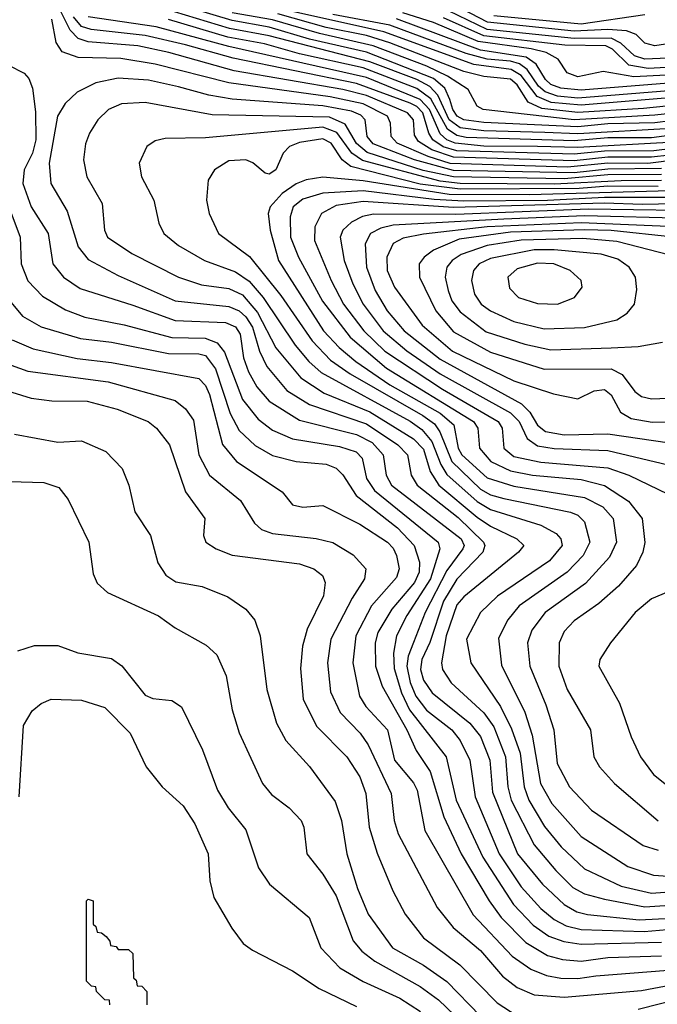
# Model space of a CAD drawing. Extents: x 997028 to 1115134, y 536408 to 618974.
# Tile 198 of 256: x 1039291 to 1041192, y 570746 to 573683. Entities that reach past the tile are written whole.
import ezdxf

# ---------------------------------------------------------------- set-up
doc = ezdxf.new("R2010")
doc.units = 0

msp = doc.modelspace()

# ---------------------------------------------------------------- linework, layer by layer
at = {"layer": '0CON10XD'}
for points in [[(1042085, 573784.8), (1041875, 573600.9), (1041785, 573551.6), (1041715, 573521.4), (1041663.9, 573506.1), (1041505, 573481.5), (1041325, 573436), (1041151.2, 573418.8), (1040955, 573406.3), (1040848.3, 573418.3), (1040807.6, 573437.6), (1040775, 573488.7), (1040755, 573505.8), (1040675, 573513.8), (1040615, 573528.7), (1040395, 573614.5), (1040325.6, 573635.6), (1040205, 573659.7), (1040060.7, 573700.7)], [(1041955, 573786.1), (1041685, 573649.3), (1041605, 573618.6), (1041505, 573606.8), (1041393.2, 573583.2), (1041315, 573572), (1041155.4, 573565.4), (1041124.2, 573575), (1041083.7, 573613.7), (1041055, 573627.8), (1040945, 573627.6), (1040685, 573653.9), (1040569.3, 573709.3)], [(1041285, 573285.3), (1041175, 573273), (1041045, 573273.2), (1040945, 573262.6), (1040585, 573272.7), (1040520.4, 573295), (1040480.1, 573320.1), (1040468.8, 573338.8), (1040465.4, 573385), (1040447.8, 573405), (1040325, 573457.2), (1040254.7, 573475.3), (1039931, 573531), (1039735.4, 573585.4), (1039643.1, 573605), (1039495, 573617.5), (1039465, 573627), (1039441.6, 573651.6), (1039395, 573746.6)], [(1042075, 573752.5), (1041965, 573662.1), (1041890.1, 573589.9), (1041782.5, 573527.5), (1041675, 573488.1), (1041515, 573463.8), (1041305, 573411.2), (1041185, 573398.2), (1040944.9, 573384.9), (1040673.1, 573415), (1040655.3, 573425.3), (1040628.8, 573475), (1040567, 573515), (1040505, 573544.8), (1040345.1, 573605.1), (1040185, 573641.6), (1040045, 573683.1), (1039925, 573704.1)], [(1041955, 573762.2), (1041655, 573611.5), (1041601.4, 573595), (1041505, 573584.2), (1041325, 573546.8), (1041165, 573537.7), (1041107.5, 573547.5), (1041058.7, 573595), (1041038.6, 573605), (1040917.1, 573607.1), (1040675.1, 573634.9), (1040555, 573689.2)], [(1041856.6, 573765), (1041639.7, 573655), (1041595, 573640.4), (1041385, 573611), (1041333.2, 573623.2), (1041315, 573660), (1041295, 573668.3), (1041260, 573655), (1041260, 573625), (1041248.8, 573615), (1041185, 573604.8), (1041155, 573612.9), (1041129, 573639), (1041100.3, 573649.7), (1041045, 573653.9), (1040945, 573648.7), (1040685.6, 573675.6), (1040585, 573728.6)], [(1042035, 573697), (1041875, 573554.8), (1041777.3, 573502.7), (1041685, 573470.3), (1041515, 573444), (1041325, 573393.2), (1041185, 573375.5), (1041045, 573373), (1040955, 573363.8), (1040675, 573376.1), (1040615, 573384.8), (1040595.6, 573395), (1040582.5, 573415), (1040573.8, 573445), (1040559, 573479), (1040525, 573507.6), (1040325, 573586.6), (1040155, 573625.4), (1040035, 573661.4), (1039925, 573680.7), (1039735, 573737.8)], [(1042001.5, 573728.5), (1041875, 573624.5), (1041744.6, 573555.4), (1041665, 573526.9), (1041505, 573501.7), (1041335, 573459.4), (1040965, 573428.2), (1040876.2, 573436.2), (1040834, 573454), (1040786.8, 573516.8), (1040756.4, 573535), (1040645, 573549.1), (1040376.7, 573646.7), (1039952.1, 573742.1)], [(1041991.9, 573738.1), (1041865, 573641.6), (1041725, 573569.4), (1041638.4, 573541.6), (1041505, 573521.9), (1041325, 573479.3), (1040955, 573449.6), (1040895, 573455), (1040857.8, 573467.8), (1040837.9, 573485), (1040804.8, 573534.8), (1040781.3, 573551.3), (1040755, 573559.2), (1040684.6, 573565), (1040622.1, 573582.1), (1040395, 573667.2), (1040225, 573699.1)], [(1041303.3, 573306.7), (1041182, 573292), (1041035, 573291.2), (1040945, 573282.1), (1040595, 573291.6), (1040554.1, 573304.1), (1040522.6, 573325), (1040510.9, 573345), (1040493.3, 573405), (1040475, 573424), (1040455, 573433.8), (1040295, 573493.2), (1039928, 573568), (1039785, 573608.2), (1039665, 573635.8), (1039503.6, 573653.6), (1039475, 573663.4), (1039451.8, 573691.8)], [(1041245, 573317.7), (1040955, 573302), (1040835.1, 573305.1), (1040675, 573306.1), (1040589.2, 573315), (1040565, 573325.2), (1040545, 573343.2), (1040512.9, 573415), (1040485.4, 573445.4), (1040325, 573510.5), (1039915, 573603), (1039697.6, 573662.4), (1039495, 573691.8)], [(1042115, 573693.5), (1042035, 573645.8), (1041885, 573515.2), (1041815, 573475.9), (1041696.3, 573433.7), (1041558.3, 573411.7), (1041505, 573402), (1041325, 573350.9), (1041175, 573330.7), (1041045, 573330.5), (1040945, 573321.9), (1040622.2, 573332.2), (1040595, 573338.2), (1040566.7, 573356.7), (1040517, 573447), (1040475, 573478.4), (1040315, 573539.4), (1040125, 573581.1), (1040020.8, 573610.8), (1039911.5, 573631.5), (1039735, 573684.2)], [(1042095, 573711.6), (1042045, 573680.7), (1041865, 573525.3), (1041785.7, 573484.3), (1041712.2, 573457.8), (1041515, 573424.2), (1041345, 573376.4), (1041235, 573358.6), (1040955, 573342.8), (1040857.2, 573347.2), (1040675, 573351.4), (1040605, 573361.1), (1040571.5, 573385), (1040538.1, 573458.1), (1040514, 573484), (1040475, 573504.5), (1040335, 573558), (1040034.9, 573634.9), (1039917.1, 573657.1), (1039753, 573707)], [(1041922, 573708), (1041855, 573660), (1041730, 573595), (1041630, 573560), (1041505, 573542.2), (1041325, 573501.4), (1040965, 573472.7), (1040905, 573478.5), (1040875, 573489.8), (1040859, 573505), (1040831, 573551), (1040801.4, 573571.4), (1040665, 573592.8), (1040415, 573685.9)], [(1041865, 573690.1), (1041715, 573612.5), (1041615, 573577), (1041498.4, 573561.6), (1041315, 573522.6), (1041122.6, 573512.6), (1041031.2, 573528.8), (1040955, 573512.5), (1040923.8, 573525), (1040897.3, 573565), (1040861.2, 573585), (1040816.6, 573596.6), (1040658.1, 573618.1), (1040525, 573674.5), (1040433.9, 573703.9)], [(1041155, 573697.9), (1040965, 573669.8), (1040705.1, 573695.1)], [(1041345, 573277.1), (1041164.2, 573254.2), (1041045, 573255.1), (1040925, 573243.6), (1040575, 573254.6), (1040508.7, 573275), (1040416.7, 573315), (1040398.4, 573335), (1040396.3, 573375), (1040387.8, 573395), (1040315, 573432.6), (1040216.5, 573453.5), (1039914.7, 573494.7), (1039695, 573550.7), (1039592.6, 573567.4), (1039465, 573570.2), (1039417.2, 573587.2), (1039399.2, 573615), (1039387.2, 573685)], [(1039257.2, 573547.2), (1039304.1, 573524.1), (1039318, 573508), (1039329.1, 573479.1), (1039337.9, 573407.9), (1039339.1, 573325), (1039328.6, 573285), (1039304.5, 573235), (1039300.5, 573195), (1039324.8, 573125), (1039375.6, 573045), (1039390, 572955), (1039421.3, 572915), (1039471.4, 572881.4), (1039628.7, 572831.3), (1039755, 572786), (1039905, 572779.9), (1039935, 572767.1), (1039948.8, 572745), (1039958.1, 572675), (1039973.1, 572633.1), (1039998.3, 572588.3), (1040035, 572545.6), (1040125, 572488.3), (1040295, 572446), (1040342.2, 572422.2), (1040375.2, 572385), (1040383.9, 572325), (1040400.2, 572295), (1040607.6, 572135), (1040616.1, 572115), (1040613, 572105), (1040565, 572040.4), (1040500.4, 571915), (1040464.9, 571825.1), (1040449.6, 571785), (1040445.8, 571755), (1040455, 571706.6), (1040472, 571665), (1040503.7, 571623.7), (1040579.4, 571565), (1040605, 571533.6), (1040633.6, 571475), (1040649.4, 571365), (1040720.8, 571195), (1040786.4, 571096.4), (1040845, 571032.2), (1040885, 570998.9), (1040920.7, 570980.7), (1040965, 570969.7), (1041153.6, 570963.6), (1041245, 570971)], [(1041205, 573238.9), (1041045, 573237.5), (1040945, 573226.2), (1040585, 573233.2), (1040468.1, 573265), (1040345, 573313.2), (1040327.6, 573335), (1040321.1, 573385), (1040308.5, 573398.5), (1040280.5, 573410.5), (1040195, 573426.1), (1039925, 573446.6), (1039855, 573458), (1039765, 573482.8), (1039675, 573502.6), (1039585, 573508.6), (1039518.1, 573495), (1039462.8, 573467.2), (1039426.4, 573433.6), (1039403.5, 573395), (1039379.1, 573255), (1039384.2, 573195), (1039432.2, 573112.2), (1039465, 573006.2), (1039495, 572968.4), (1039585, 572919.8), (1039754.4, 572844.4), (1039915, 572827.4), (1039945, 572814.9), (1039965, 572797.1), (1039985, 572766.3), (1040005.6, 572695), (1040028.4, 572648.4), (1040087.6, 572577.6), (1040155, 572535.4), (1040325, 572477.8), (1040418.3, 572415), (1040447.2, 572385), (1040458.7, 572325), (1040475.9, 572295), (1040598.7, 572198.7), (1040674.5, 572125), (1040678, 572115), (1040671.9, 572095), (1040595, 572014.4), (1040555, 571949.2), (1040514.1, 571825.9), (1040490.6, 571775), (1040485.9, 571745), (1040495, 571713.5), (1040520.7, 571675), (1040633, 571585), (1040664.8, 571545), (1040693.1, 571475), (1040701.1, 571378.9), (1040775.3, 571195.3), (1040850, 571105), (1040915, 571044.2), (1040952.3, 571022.3), (1040984.5, 571014.5), (1041138.5, 570998.5)], [(1041205, 573221), (1041045, 573220.1), (1040915, 573208.9), (1040585, 573214.2), (1040493.8, 573233.8), (1040326.9, 573286.9), (1040295, 573314.1), (1040261.7, 573371.7), (1040215, 573392.4), (1039865, 573399.7), (1039665, 573435.9), (1039595, 573432.2), (1039555.6, 573415.6), (1039524, 573385), (1039499.3, 573345), (1039486.9, 573313.1), (1039481.2, 573265), (1039491.6, 573215), (1039536.5, 573135), (1039544.1, 573055), (1039552.8, 573035), (1039625, 572985.7), (1039765, 572914.8), (1039832.7, 572892.7), (1039915, 572881.5), (1039955, 572862.4), (1040000.1, 572810.1), (1040055, 572704.3), (1040129.6, 572615), (1040198.9, 572568.9), (1040335, 572513.1), (1040465, 572433.5), (1040495, 572402), (1040515, 572335.4), (1040540.6, 572295), (1040655, 572199.6), (1040695, 572172.4), (1040773.9, 572135), (1040794.6, 572115), (1040778.9, 572095), (1040615, 571962), (1040595, 571938), (1040563.3, 571845), (1040548.9, 571765), (1040552.3, 571745), (1040578, 571705), (1040675, 571616), (1040705, 571573.8), (1040739.6, 571485), (1040746.8, 571395), (1040756.4, 571355), (1040825, 571221.7), (1040889.6, 571145), (1040940.8, 571095), (1040975, 571075.9), (1041035, 571059.5), (1041155, 571037)], [(1041205, 573203.4), (1041085, 573202.2), (1040885, 573192.5), (1040605, 573194.6), (1040545, 573201.5), (1040312.9, 573262.9), (1040281.1, 573285), (1040236.3, 573346.3), (1040195, 573362.6), (1039845, 573331.2), (1039725, 573328.7), (1039695, 573321.5), (1039670, 573305), (1039646.9, 573255), (1039654.5, 573215), (1039690.7, 573145), (1039705.9, 573075.9), (1039720.9, 573045), (1039765, 573009.2), (1039842.5, 572965), (1039935, 572931.3), (1039975, 572903.3), (1040017.2, 572855), (1040112.6, 572712.6), (1040153.5, 572663.5), (1040190.4, 572630.4), (1040455, 572485.9), (1040490.7, 572460.7), (1040519.6, 572425), (1040546.7, 572356.7), (1040565, 572326.6), (1040655, 572246), (1040695, 572222.6), (1040845.1, 572175.1), (1040891.1, 572151.1), (1040905.2, 572135), (1040908.3, 572115), (1040870.9, 572069.1), (1040716.2, 571963.8), (1040664.8, 571915), (1040623.8, 571835), (1040636.2, 571765), (1040725, 571634.2), (1040758.1, 571568.1), (1040783.6, 571495), (1040795.3, 571395.3), (1040808.9, 571355), (1040856.3, 571276.3), (1040905.8, 571215.8), (1040975, 571150.6), (1041085, 571098.3), (1041175, 571078.1)], [(1041195.5, 573185.5), (1041045, 573186.4), (1040959.8, 573179.8), (1040605, 573177.3), (1040485, 573193.1), (1040278.5, 573245), (1040252.2, 573265), (1040219.4, 573315), (1040195, 573327.8), (1040125, 573317.2), (1040095.5, 573305), (1040076.9, 573285), (1040055, 573235.6), (1040035, 573222.7), (1040022.9, 573225), (1039986.1, 573256.1), (1039965.6, 573265.6), (1039915, 573262.4), (1039872.1, 573235), (1039852.9, 573205), (1039847.9, 573145), (1039856.2, 573105), (1039883.8, 573045), (1039976.4, 572976.4), (1040069.7, 572860.3), (1040162.8, 572725), (1040217.8, 572667.8), (1040276.5, 572626.5), (1040492.9, 572502.9), (1040527.6, 572477.6), (1040544, 572454), (1040579.4, 572365), (1040665, 572282.4), (1040695, 572266.2), (1040735, 572255.3), (1040934.1, 572214.1), (1040955.3, 572205), (1040975.1, 572185.1), (1040991.2, 572125), (1040971.2, 572085), (1040923.3, 572035), (1040781, 571935), (1040746.5, 571893.5), (1040718.9, 571838.9), (1040727.8, 571757.8), (1040797.7, 571617.7), (1040819.6, 571549.6), (1040844.3, 571405), (1040877.6, 571345), (1040965, 571246.6), (1041105, 571157.1), (1041181.5, 571131.5), (1041225, 571128.9)], [(1041265, 573173.5), (1040811, 573161), (1040571.5, 573161.5), (1040315, 573202.8), (1040195, 573213.6), (1040145, 573205.5), (1040115, 573194), (1040073.3, 573165), (1040038.1, 573125), (1040032.4, 573105), (1040037.6, 573055), (1040062.8, 572965), (1040196.9, 572755), (1040243.2, 572705), (1040293.2, 572663.2), (1040395, 572594.3), (1040545, 572509.3), (1040586.1, 572475), (1040598.8, 572405), (1040609.9, 572385), (1040685, 572316.7), (1040765, 572292.1), (1040975, 572258.2), (1041029.8, 572229.8), (1041060.4, 572195), (1041070.4, 572125), (1041049.6, 572080.4), (1040978.8, 572001.2), (1040858.3, 571915), (1040818.1, 571861.9), (1040805.2, 571825), (1040812.6, 571755), (1040859.9, 571639.9), (1040883.5, 571565), (1040893.9, 571465), (1040931.1, 571395), (1040996.1, 571325), (1041150.4, 571220.4), (1041195, 571206)], [(1041235, 573152.4), (1041035, 573153.3), (1040865, 573144.1), (1040615, 573142.2), (1040526.8, 573146.8), (1040315, 573172.9), (1040195, 573166), (1040135, 573147.4), (1040106.7, 573125), (1040097.9, 573095), (1040099, 573035), (1040122.9, 572975), (1040193.7, 572843.7), (1040276, 572736), (1040385, 572643.8), (1040644.8, 572485), (1040657, 572465), (1040662, 572405), (1040695.8, 572365.8), (1040755, 572337.3), (1040820, 572325), (1040965, 572311.3), (1041035, 572293.6), (1041106.9, 572246.9), (1041147.1, 572195), (1041155.7, 572124.3), (1041149.2, 572095), (1041130, 572055), (1041076.8, 571993.2), (1041018.1, 571941.9), (1040945, 571889.7), (1040915, 571858.7), (1040899.8, 571825), (1040898.8, 571755), (1040923.9, 571685), (1040993.1, 571565), (1041002.9, 571485), (1041020, 571455), (1041064.5, 571405), (1041195, 571293.2)], [(1041245, 573134.2), (1041147.7, 573132.3), (1041035, 573136.3), (1040585, 573123.3), (1040315, 573141.4), (1040235, 573129.5), (1040190.6, 573105), (1040170.7, 573065), (1040170.2, 573025), (1040220, 572905), (1040257, 572835), (1040317.4, 572755), (1040380, 572695), (1040551.6, 572581.6), (1040718, 572485), (1040729.6, 572465), (1040735.2, 572405), (1040765, 572380.1), (1040845, 572363.8), (1041045, 572347), (1041107.5, 572325), (1041225, 572267.6)], [(1039258.2, 573125), (1039292.8, 573035), (1039294.8, 572955), (1039314.8, 572904.8), (1039358.5, 572858.5), (1039427.7, 572817.7), (1039485, 572796.3), (1039602.7, 572772.7), (1039745, 572735.1), (1039843.6, 572733.6), (1039879.5, 572719.5), (1039901.4, 572691.4), (1039955, 572550), (1040001.7, 572491.7), (1040045, 572458.7), (1040105, 572433.2), (1040245, 572410.1), (1040294.3, 572394.3), (1040312, 572375), (1040325.2, 572315), (1040348.8, 572278.8), (1040539.3, 572125), (1040543.7, 572105), (1040516.2, 572015), (1040445, 571905.7), (1040414.8, 571845), (1040406.2, 571793.8), (1040407.9, 571747.9), (1040429.6, 571675), (1040453.5, 571625), (1040563, 571485), (1040592.6, 571355), (1040672.5, 571185), (1040763.8, 571043.8), (1040822.4, 570982.4), (1040869.3, 570949.3), (1040913.3, 570933.3), (1040965, 570925.3), (1041205, 570931.8)], [(1041256, 573114), (1040987.6, 573117.6), (1040592.1, 573102.1), (1040346.4, 573103.6), (1040313.5, 573096.5), (1040280.5, 573079.5), (1040254.9, 573055.1), (1040247, 573035), (1040258.3, 572965), (1040284.9, 572894.9), (1040315.7, 572835), (1040374.9, 572754.9), (1040445.1, 572695.1), (1040545, 572626.8), (1040755, 572510.8), (1040780.6, 572485), (1040804.4, 572434.4), (1040835, 572412.4), (1040885, 572404), (1041045, 572398.4), (1041225, 572355.5)], [(1041285, 573090.7), (1040975, 573098.1), (1040735, 573088.7), (1040405, 573070.7), (1040368.4, 573061.6), (1040337.6, 573045), (1040321.7, 573015), (1040324.8, 572945), (1040351.1, 572875), (1040387, 572815), (1040437.9, 572755), (1040545, 572670.6), (1040787.6, 572537.6), (1040812.2, 572512.2), (1040835, 572473.8), (1040858.9, 572455), (1040914.7, 572444.7), (1041045, 572448.4), (1041229, 572421)], [(1041389.3, 573059.3), (1040965, 573077.5), (1040685, 573065.5), (1040495, 573043.8), (1040435, 573031.5), (1040405, 573015.3), (1040386.3, 572975), (1040386.8, 572935), (1040408.5, 572885), (1040491.7, 572771.7), (1040582.1, 572695), (1040765, 572606), (1040882.9, 572567.1), (1040955, 572552), (1041004.1, 572575.9), (1041035, 572580), (1041055, 572564.6), (1041082.7, 572512.7), (1041115, 572494.1), (1041176.8, 572483.2)], [(1041240.8, 573035), (1041055, 573054.1), (1040975, 573056.6), (1040755, 573049.1), (1040601.8, 573028.2), (1040524.7, 572995.3), (1040497.5, 572975), (1040482.6, 572955), (1040483.5, 572915), (1040531.7, 572815), (1040585, 572751.9), (1040695, 572691.1), (1040855, 572641.1), (1041055, 572641.4), (1041087.5, 572625), (1041125, 572574.7), (1041145, 572559.5), (1041175, 572552)], [(1041291.9, 572965), (1041071.8, 573021.8), (1040970.4, 573030.4), (1040786, 573026), (1040685, 573009.9), (1040607.6, 572982.4), (1040580.7, 572965), (1040564.8, 572945), (1040559.8, 572915), (1040568.8, 572875), (1040580, 572845), (1040605, 572812), (1040682.3, 572752.3), (1040797.5, 572715), (1040875, 572698.1)], [(1040855, 572761.6), (1040975, 572764.8), (1041071.7, 572788.3), (1041102.5, 572807.5), (1041124.5, 572835), (1041131.1, 572878.9), (1041127.9, 572915), (1041108.2, 572945), (1041075, 572969.4), (1041025, 572984.1), (1040885, 572997.1), (1040825, 572996.4), (1040695, 572971.3), (1040661.7, 572955), (1040644.3, 572935), (1040638.1, 572905), (1040647.4, 572865), (1040667.1, 572835), (1040695, 572814.8), (1040765, 572782.8), (1040855, 572761.6)], [(1040895, 572834.3), (1040945.7, 572855), (1040968.1, 572885), (1040965.7, 572905), (1040932.5, 572935), (1040884.3, 572955), (1040835, 572957.3), (1040775, 572939.8), (1040746.9, 572915), (1040752.1, 572882.1), (1040778.1, 572855), (1040835, 572836.2), (1040895, 572834.3)], [(1039265, 572840), (1039298.9, 572798.9), (1039355, 572766.9), (1039472, 572732), (1039565, 572721.5), (1039735, 572687.4), (1039825, 572687), (1039845, 572681.1), (1039875, 572642.1), (1039918.6, 572508.6), (1039945, 572457.6), (1039993.2, 572413.2), (1040045, 572383.3), (1040115, 572365.5), (1040205, 572357.7), (1040235.1, 572345.1), (1040255, 572325.3), (1040294.1, 572264.1), (1040417.8, 572167.8), (1040467.4, 572115), (1040482.9, 572065), (1040482.4, 572035), (1040468.4, 572005), (1040400.6, 571925), (1040358.8, 571855), (1040350.9, 571825), (1040352.4, 571755), (1040371.9, 571695), (1040445.4, 571565), (1040473.2, 571503.2), (1040515, 571440.4), (1040555.8, 571305.8), (1040607.7, 571195), (1040690.8, 571055), (1040727, 571005), (1040800.7, 570930.7), (1040865, 570892.1), (1040909.8, 570879.8), (1040965, 570874.6), (1041045, 570886.3), (1041205, 570890.7)], [(1039268.8, 572728.8), (1039331, 572701), (1039462.7, 572672.7), (1039565, 572660.6), (1039825, 572612.9), (1039845, 572592.4), (1039857.2, 572565), (1039896, 572416), (1039937.6, 572365), (1040073.8, 572275), (1040105, 572236.2), (1040135, 572229.2), (1040195, 572234), (1040305, 572178.4), (1040388.2, 572125), (1040405, 572107.2), (1040414.6, 572084.6), (1040422.8, 572045), (1040415, 572019.3), (1040340.2, 571935), (1040292.9, 571845), (1040284.8, 571764.8), (1040304, 571665), (1040323, 571635), (1040388.3, 571565), (1040408.7, 571475), (1040465, 571406.8), (1040476.2, 571385), (1040499.6, 571265), (1040643.3, 571013.3), (1040759.7, 570889.7), (1040815, 570850.7), (1040862.4, 570832.4), (1040904.6, 570824.6), (1040955, 570823.3), (1041008.9, 570831.1), (1041225, 570848.5)], [(1040875, 572698.1), (1041055, 572704.5), (1041135, 572708.8), (1041208.2, 572721.8)], [(1039265, 572652.4), (1039315, 572634.5), (1039555, 572603), (1039755, 572546.9), (1039785, 572522.5), (1039809, 572489), (1039824.8, 572385), (1039856.5, 572325), (1039949.2, 572249.2), (1039991.4, 572181.4), (1040012.2, 572162.2), (1040045, 572150.3), (1040175, 572136), (1040225, 572123.4), (1040285, 572087.1), (1040322.8, 572045), (1040319.5, 572015), (1040282.3, 571957.7), (1040218.9, 571835), (1040209.2, 571765), (1040217.9, 571677.9), (1040247.1, 571617.1), (1040306.2, 571555), (1040330, 571520), (1040398.8, 571375), (1040408.1, 571295), (1040420, 571255), (1040535.8, 571035), (1040583.7, 570975), (1040665, 570906.7), (1040730.7, 570830.7), (1040775, 570796.5), (1040825, 570774.8), (1040915, 570767.7), (1041145, 570788), (1041235, 570804.2)], [(1039225.2, 572585.2), (1039325, 572553.9), (1039386.6, 572546.6), (1039492, 572545), (1039581.8, 572521.8), (1039674.5, 572485), (1039699.2, 572465), (1039738, 572415), (1039785.2, 572275.2), (1039843.3, 572195), (1039838.6, 572145), (1039845.8, 572125), (1039877.1, 572105), (1039925, 572086.3), (1040125, 572060.5), (1040168.1, 572045), (1040194.4, 572025), (1040202.1, 572005), (1040197.1, 571965), (1040148.1, 571865), (1040133.9, 571815), (1040127.9, 571747.9), (1040136.6, 571656.6), (1040176.1, 571576.1), (1040266.8, 571485), (1040305.1, 571425.1), (1040323.5, 571375), (1040333.3, 571275), (1040356.9, 571196.9), (1040403.6, 571085), (1040440.5, 571015), (1040495.3, 570945), (1040603.7, 570863.7), (1040715, 570750.7), (1040775, 570712.4)], [(1041175, 572552), (1041225, 572554)], [(1041176.8, 572483.2), (1041255, 572484.8)], [(1039275, 572446.7), (1039405, 572422.7), (1039475, 572427.3), (1039547.5, 572395), (1039596.7, 572345), (1039616.5, 572295), (1039633.8, 572215), (1039680.6, 572145), (1039703.3, 572063.3), (1039726.8, 572026.8), (1039756.2, 572006.2), (1039835, 571992.5), (1039911.5, 571961.5), (1039965.3, 571925.3), (1039992, 571892), (1040007.9, 571845), (1040028.1, 571685), (1040056.6, 571585), (1040085, 571533.6), (1040155.6, 571455.6), (1040231.3, 571351.3), (1040251, 571295), (1040267, 571195), (1040298.2, 571091.8), (1040329.8, 571015), (1040403.1, 570915), (1040495, 570863.3), (1040564.7, 570814.7), (1040665, 570711.1)], [(1039227, 572307), (1039362.4, 572302.4), (1039408.1, 572288.1), (1039435, 572252), (1039496.7, 572125), (1039510.5, 572030.5), (1039522.4, 572002.4), (1039552.5, 571975), (1039705, 571905.4), (1039755, 571868.8), (1039847.1, 571817.1), (1039878.9, 571788.9), (1039906.6, 571726.6), (1039924.2, 571625), (1039945, 571555.8), (1040014.6, 571405), (1040041.7, 571371.7), (1040095, 571332.1), (1040130, 571295), (1040138.2, 571275), (1040146.8, 571195), (1040194.8, 571134.8), (1040235, 571070), (1040285.5, 570935.5), (1040311.4, 570905), (1040350, 570875), (1040485, 570799.3), (1040539.9, 570759.9), (1040662.7, 570642.7)], [(1041235, 571389.2), (1041305, 571394.8), (1041335, 571407.1), (1041370, 571435), (1041395.5, 571475), (1041402.1, 571555), (1041387.1, 571715), (1041315, 571937.6), (1041295, 571960.2), (1041255, 571973.7), (1041225, 571976.4), (1041175, 571955.3), (1041126.2, 571915), (1041053.3, 571825), (1041021.1, 571775), (1041018.5, 571755), (1041079.6, 571645), (1041114.1, 571544.1), (1041141.9, 571485), (1041181.6, 571431.6), (1041235, 571389.2)], [(1039285, 571800.6), (1039335, 571816.7), (1039405, 571816.5), (1039464.7, 571794.7), (1039565, 571777.9), (1039595.7, 571755.7), (1039665, 571668.8), (1039688.1, 571658.1), (1039745, 571652.5), (1039773.4, 571633.4), (1039835.8, 571505.8), (1039880.7, 571385), (1039912.5, 571332.5), (1039965, 571267.1), (1040003.1, 571153.1), (1040035.6, 571105), (1040154.5, 571005), (1040189.4, 570915), (1040246, 570855), (1040315, 570814.4), (1040424.2, 570764.2), (1040486.3, 570725)], [(1039288.9, 571365), (1039301.9, 571578.1), (1039328.1, 571621.9), (1039355, 571643.5), (1039385, 571656.1), (1039475, 571653.2), (1039545, 571631.5), (1039620.5, 571555), (1039668.5, 571455), (1039715.6, 571395), (1039778.1, 571338.1), (1039813.5, 571285), (1039852.5, 571195), (1039857.7, 571115), (1039869.6, 571065), (1039923.8, 570973.8), (1039957.8, 570927.8), (1039985, 570907.8), (1040105, 570846.2), (1040183.8, 570793.8), (1040295, 570739.8)], [(1041175, 571078.1), (1041255, 571084.3)], [(1039560, 570745), (1039558.3, 570758.3), (1039545, 570760), (1039520, 570785), (1039518.3, 570798.3), (1039505, 570800), (1039490, 570815), (1039490, 571055), (1039495, 571060), (1039510, 571055), (1039510, 570985), (1039518.3, 570978.3), (1039521.7, 570961.7), (1039535, 570960), (1039548.3, 570948.3), (1039560, 570935), (1039561.7, 570921.7), (1039578.3, 570918.3), (1039585, 570910), (1039615, 570910), (1039628.3, 570898.3), (1039630, 570825), (1039638.3, 570818.3), (1039641.7, 570801.7), (1039655, 570800), (1039670, 570785), (1039670, 570745)], [(1041155, 571037), (1041245, 571042.7)], [(1041138.5, 570998.5), (1041235, 571003.1)], [(1041135, 570731.7), (1041265, 570765.1)]]:
    msp.add_lwpolyline(points, dxfattribs=at)

doc.saveas('drawing.dxf')
